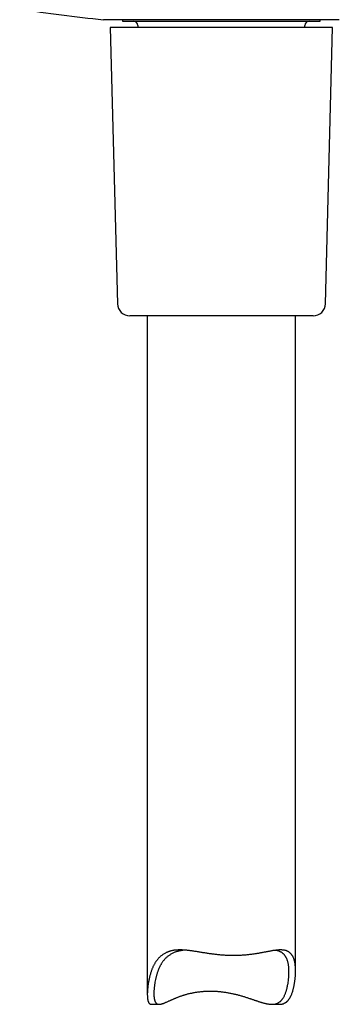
# Model space of a CAD drawing. Header units: millimetres. Extents: x 8 to 455, y 12 to 609.
# Tile 13 of 15: x 401 to 439, y 348 to 468. Entities that reach past the tile are written whole.
import ezdxf

# ---------------------------------------------------------------- set-up
doc = ezdxf.new("R2010")
doc.units = ezdxf.units.MM

msp = doc.modelspace()

# ---------------------------------------------------------------- linework, layer by layer
at = {"color": 7, "linetype": 'Continuous', "lineweight": 30}
for p, q in [((439.33, 467.6), (410.7, 467.6)), ((413.01, 467.6), (413.01, 467.41)), ((413.01, 467.41), (437.01, 467.41)), ((437.01, 467.41), (437.01, 467.6)), ((411.51, 466.66), (412.39, 433.12)), ((418.44, 466.66), (411.51, 466.66)), ((414.86, 466.91), (414.86, 466.66)), ((438.51, 466.66), (418.44, 466.66)), ((435.16, 466.66), (435.16, 466.91)), ((437.64, 433.12), (438.51, 466.66)), ((436.14, 431.66), (413.89, 431.66)), ((416.01, 431.66), (416.01, 349.33)), ((434.01, 352.19), (434.01, 431.66)), ((416.53, 348.14), (417.44, 348.14)), ((431.15, 348.14), (432.06, 348.14))]:
    msp.add_line(p, q, dxfattribs=at)
for centre, radius, start, end in [((425.01, 616.91), 150, 260.5996, 264.5236), ((414.36, 466.91), 0.5, 0, 90), ((435.66, 466.91), 0.5, 90, 180), ((413.89, 433.16), 1.5, 181.5, 270), ((436.14, 433.16), 1.5, 270, 358.5)]:
    msp.add_arc(centre, radius, start, end, dxfattribs=at)
for points, knots in [([(432.06, 348.14), (432.09, 348.14), (432.14, 348.14), (432.23, 348.15), (432.31, 348.16), (432.38, 348.17), (432.45, 348.19), (432.51, 348.2), (432.58, 348.23), (432.65, 348.26), (432.73, 348.3), (432.8, 348.34), (432.87, 348.39), (432.94, 348.44), (433, 348.5), (433.06, 348.55), (433.1, 348.6), (433.15, 348.65), (433.19, 348.72), (433.25, 348.79), (433.31, 348.89), (433.36, 348.98), (433.42, 349.08), (433.47, 349.19), (433.52, 349.31), (433.58, 349.46), (433.64, 349.63), (433.69, 349.81), (433.74, 349.98), (433.78, 350.14), (433.81, 350.3), (433.85, 350.46), (433.88, 350.63), (433.9, 350.79), (433.93, 350.97), (433.95, 351.15), (433.97, 351.33), (433.99, 351.52), (434, 351.7), (434.01, 351.88), (434.01, 352.06), (434.02, 352.24), (434.01, 352.41), (434.01, 352.58), (433.99, 352.73), (433.98, 352.88), (433.96, 353.03), (433.94, 353.17), (433.91, 353.3), (433.88, 353.44), (433.84, 353.58), (433.79, 353.72), (433.74, 353.83), (433.69, 353.93), (433.65, 354), (433.6, 354.08), (433.55, 354.15), (433.5, 354.22), (433.44, 354.28), (433.38, 354.34), (433.32, 354.4), (433.25, 354.45), (433.18, 354.5), (433.11, 354.54), (433.03, 354.58), (432.95, 354.62), (432.87, 354.65), (432.78, 354.67), (432.69, 354.69), (432.59, 354.71), (432.48, 354.72), (432.36, 354.73), (432.22, 354.74), (432.07, 354.74), (431.92, 354.73), (431.77, 354.71), (431.61, 354.69), (431.44, 354.67), (431.27, 354.65), (431.09, 354.62), (430.91, 354.58), (430.73, 354.55), (430.56, 354.52), (430.37, 354.48), (430.19, 354.45), (430.02, 354.41), (429.85, 354.38), (429.67, 354.35), (429.5, 354.32), (429.32, 354.29), (429.14, 354.26), (428.97, 354.23), (428.77, 354.21), (428.55, 354.18), (428.32, 354.15), (428.09, 354.13), (427.87, 354.11), (427.64, 354.09), (427.43, 354.08), (427.22, 354.06), (427.02, 354.06), (426.83, 354.05), (426.63, 354.05), (426.43, 354.05), (426.23, 354.05), (426.03, 354.06), (425.82, 354.06), (425.61, 354.07), (425.38, 354.09), (425.16, 354.1), (424.93, 354.12), (424.7, 354.14), (424.47, 354.17), (424.25, 354.19), (424.02, 354.22), (423.79, 354.25), (423.57, 354.28), (423.34, 354.32), (423.12, 354.35), (422.89, 354.39), (422.66, 354.42), (422.44, 354.46), (422.21, 354.5), (421.99, 354.53), (421.77, 354.56), (421.55, 354.6), (421.34, 354.63), (421.12, 354.66), (420.91, 354.68), (420.69, 354.7), (420.48, 354.72), (420.26, 354.73), (420.06, 354.74), (419.85, 354.74), (419.67, 354.73), (419.51, 354.72), (419.38, 354.7), (419.25, 354.69), (419.13, 354.67), (419, 354.64), (418.88, 354.61), (418.76, 354.58), (418.64, 354.54), (418.53, 354.5), (418.42, 354.46), (418.31, 354.41), (418.19, 354.35), (418.06, 354.27), (417.91, 354.18), (417.77, 354.08), (417.64, 353.98), (417.53, 353.87), (417.43, 353.77), (417.33, 353.67), (417.24, 353.56), (417.15, 353.45), (417.06, 353.33), (416.98, 353.21), (416.91, 353.08), (416.83, 352.95), (416.77, 352.82), (416.7, 352.68), (416.64, 352.54), (416.58, 352.39), (416.52, 352.23), (416.46, 352.07), (416.41, 351.9), (416.36, 351.73), (416.31, 351.56), (416.27, 351.37), (416.22, 351.18), (416.19, 350.98), (416.15, 350.79), (416.12, 350.6), (416.09, 350.4), (416.07, 350.21), (416.05, 350.02), (416.03, 349.85), (416.02, 349.68), (416.02, 349.51), (416.01, 349.36), (416.02, 349.21), (416.02, 349.08), (416.03, 348.98), (416.03, 348.9), (416.04, 348.83), (416.05, 348.75), (416.07, 348.66), (416.09, 348.58), (416.11, 348.5), (416.14, 348.43), (416.17, 348.36), (416.2, 348.31), (416.23, 348.27), (416.26, 348.24), (416.29, 348.22), (416.32, 348.2), (416.35, 348.18), (416.39, 348.16), (416.44, 348.15), (416.48, 348.14), (416.51, 348.14), (416.53, 348.14)], [0, 0, 0, 0, 0.002691, 0.006363, 0.010033, 0.012754, 0.015475, 0.018206, 0.020937, 0.024571, 0.028206, 0.03184, 0.035525, 0.039212, 0.042897, 0.045627, 0.048358, 0.051095, 0.053833, 0.058005, 0.062179, 0.066352, 0.07056, 0.074768, 0.078976, 0.085327, 0.091679, 0.098051, 0.104424, 0.109649, 0.114875, 0.120477, 0.12608, 0.131686, 0.137293, 0.14352, 0.149747, 0.155979, 0.162212, 0.168499, 0.174786, 0.181083, 0.18738, 0.193144, 0.198908, 0.204687, 0.210465, 0.215908, 0.221355, 0.22764, 0.233926, 0.240242, 0.246559, 0.250797, 0.255036, 0.259274, 0.26354, 0.267807, 0.272073, 0.276278, 0.280484, 0.284688, 0.288928, 0.293169, 0.297409, 0.301693, 0.305978, 0.310261, 0.314584, 0.318908, 0.323232, 0.328926, 0.334621, 0.340348, 0.346076, 0.351835, 0.357594, 0.363377, 0.36916, 0.375068, 0.38098, 0.386513, 0.392047, 0.397595, 0.403142, 0.408117, 0.413092, 0.418077, 0.423062, 0.427892, 0.432723, 0.437563, 0.442404, 0.448656, 0.454914, 0.460553, 0.466191, 0.471848, 0.477504, 0.48235, 0.487196, 0.492054, 0.496912, 0.501711, 0.506509, 0.51132, 0.516131, 0.52153, 0.526934, 0.532394, 0.537854, 0.543331, 0.548808, 0.55432, 0.559833, 0.565361, 0.570888, 0.576406, 0.581928, 0.587641, 0.593358, 0.599008, 0.604658, 0.610322, 0.615987, 0.621709, 0.627431, 0.633171, 0.638912, 0.644794, 0.650683, 0.656629, 0.662574, 0.668553, 0.674533, 0.678549, 0.682567, 0.686584, 0.690632, 0.694681, 0.69873, 0.702698, 0.706668, 0.710636, 0.714636, 0.718636, 0.722636, 0.728685, 0.734735, 0.740824, 0.746913, 0.751937, 0.756967, 0.762051, 0.767135, 0.772236, 0.777337, 0.782473, 0.787608, 0.792757, 0.797907, 0.803045, 0.808187, 0.813626, 0.819067, 0.824903, 0.830739, 0.836582, 0.842426, 0.84892, 0.855415, 0.861916, 0.868417, 0.874979, 0.881541, 0.88811, 0.89468, 0.900699, 0.906718, 0.912752, 0.918786, 0.924477, 0.930175, 0.933608, 0.937042, 0.940484, 0.943926, 0.948358, 0.952791, 0.957222, 0.961728, 0.966237, 0.970743, 0.973761, 0.976779, 0.97981, 0.982841, 0.986264, 0.989689, 0.993112, 0.996576, 1, 1, 1, 1]), ([(420.57, 354.71), (420.54, 354.71), (420.45, 354.7), (420.28, 354.68), (420.11, 354.65), (419.96, 354.62), (419.83, 354.6), (419.71, 354.56), (419.59, 354.53), (419.47, 354.49), (419.34, 354.44), (419.19, 354.38), (419.03, 354.3), (418.87, 354.21), (418.73, 354.12), (418.59, 354.02), (418.45, 353.91), (418.32, 353.8), (418.2, 353.69), (418.1, 353.57), (418, 353.46), (417.91, 353.34), (417.83, 353.23), (417.75, 353.11), (417.68, 352.99), (417.61, 352.87), (417.55, 352.76), (417.49, 352.64), (417.44, 352.52), (417.39, 352.41), (417.34, 352.29), (417.3, 352.17), (417.25, 352.04), (417.2, 351.89), (417.16, 351.74), (417.11, 351.58), (417.07, 351.43), (417.04, 351.28), (416.99, 351.08), (416.95, 350.88), (416.92, 350.68), (416.9, 350.53), (416.88, 350.37), (416.86, 350.22), (416.84, 350.06), (416.83, 349.91), (416.82, 349.75), (416.82, 349.59), (416.81, 349.42), (416.82, 349.28), (416.82, 349.15), (416.83, 349.05), (416.84, 348.95), (416.85, 348.85), (416.87, 348.76), (416.89, 348.67), (416.91, 348.6), (416.93, 348.53), (416.96, 348.46), (416.99, 348.4), (417.03, 348.34), (417.07, 348.3), (417.11, 348.25), (417.15, 348.22), (417.2, 348.19), (417.24, 348.17), (417.29, 348.16), (417.34, 348.15), (417.4, 348.14), (417.45, 348.14), (417.5, 348.14), (417.55, 348.15), (417.59, 348.15), (417.65, 348.16), (417.72, 348.18), (417.79, 348.2), (417.87, 348.22), (417.96, 348.25), (418.05, 348.28), (418.15, 348.33), (418.27, 348.38), (418.42, 348.44), (418.57, 348.51), (418.71, 348.57), (418.84, 348.63), (418.96, 348.68), (419.08, 348.74), (419.21, 348.79), (419.33, 348.85), (419.46, 348.9), (419.59, 348.95), (419.72, 349), (419.85, 349.06), (419.99, 349.11), (420.13, 349.16), (420.28, 349.21), (420.43, 349.25), (420.58, 349.3), (420.74, 349.35), (420.9, 349.39), (421.07, 349.44), (421.24, 349.48), (421.41, 349.51), (421.59, 349.55), (421.76, 349.58), (421.95, 349.61), (422.13, 349.64), (422.32, 349.66), (422.5, 349.68), (422.7, 349.7), (422.89, 349.72), (423.06, 349.73), (423.22, 349.73), (423.37, 349.74), (423.52, 349.74), (423.61, 349.74), (423.66, 349.74)], [0, 0, 0, 0, 0.0047611, 0.0158297, 0.0268982, 0.0343376, 0.0417786, 0.0492179, 0.0567152, 0.0642142, 0.0717115, 0.0827044, 0.0936974, 0.104766, 0.1158347, 0.1269827, 0.1381309, 0.1493436, 0.1605565, 0.1704362, 0.1803254, 0.1895841, 0.1988429, 0.2081289, 0.217415, 0.2257424, 0.2340698, 0.2424114, 0.250753, 0.2588312, 0.2669094, 0.2749963, 0.2830832, 0.2930984, 0.3031137, 0.3131393, 0.3231651, 0.3327023, 0.3422395, 0.3613261, 0.3710189, 0.3807117, 0.3904119, 0.4001121, 0.4105863, 0.4210604, 0.4315524, 0.4420441, 0.454169, 0.4663072, 0.4743449, 0.4823839, 0.4904211, 0.4985283, 0.5066376, 0.5147441, 0.5222557, 0.5297672, 0.5373242, 0.5448811, 0.5525964, 0.5603117, 0.5680883, 0.5758649, 0.5826281, 0.5893939, 0.5961573, 0.6030081, 0.6098613, 0.6167125, 0.6217825, 0.6268524, 0.6319344, 0.6370164, 0.6446796, 0.6523449, 0.6600086, 0.6677344, 0.6754619, 0.6831881, 0.6948576, 0.7065274, 0.7182522, 0.7299772, 0.7384458, 0.7469145, 0.7553987, 0.7638829, 0.7720745, 0.7802662, 0.7884713, 0.7966763, 0.8049729, 0.8132695, 0.8215815, 0.8298934, 0.8386432, 0.847393, 0.8561635, 0.8649338, 0.8738077, 0.8826874, 0.8916574, 0.9006274, 0.9096239, 0.9186204, 0.9276778, 0.9367352, 0.9458224, 0.9549095, 0.9639868, 0.9730717, 0.9797974, 0.986523, 0.9932615, 1, 1, 1, 1]), ([(423.66, 349.74), (423.73, 349.74), (423.86, 349.74), (424.07, 349.74), (424.27, 349.73), (424.48, 349.72), (424.68, 349.7), (424.89, 349.68), (425.09, 349.66), (425.3, 349.63), (425.51, 349.6), (425.72, 349.57), (425.92, 349.53), (426.12, 349.49), (426.32, 349.45), (426.52, 349.41), (426.71, 349.36), (426.91, 349.32), (427.1, 349.27), (427.3, 349.21), (427.49, 349.16), (427.68, 349.1), (427.86, 349.04), (428.05, 348.98), (428.23, 348.92), (428.4, 348.87), (428.56, 348.81), (428.71, 348.76), (428.86, 348.71), (429, 348.66), (429.15, 348.61), (429.28, 348.57), (429.42, 348.52), (429.56, 348.47), (429.69, 348.43), (429.83, 348.39), (429.96, 348.35), (430.09, 348.31), (430.23, 348.28), (430.36, 348.24), (430.5, 348.21), (430.63, 348.19), (430.75, 348.17), (430.88, 348.15), (431, 348.14), (431.12, 348.14), (431.23, 348.14), (431.35, 348.15), (431.46, 348.16), (431.56, 348.18), (431.67, 348.21), (431.77, 348.25), (431.86, 348.29), (431.95, 348.34), (432.04, 348.4), (432.13, 348.46), (432.21, 348.53), (432.28, 348.61), (432.35, 348.68), (432.4, 348.76), (432.47, 348.85), (432.54, 348.96), (432.62, 349.09), (432.69, 349.24), (432.75, 349.38), (432.81, 349.53), (432.86, 349.68), (432.9, 349.82), (432.94, 349.96), (432.98, 350.1), (433.01, 350.24), (433.04, 350.38), (433.07, 350.53), (433.1, 350.67), (433.13, 350.87), (433.15, 351.07), (433.18, 351.27), (433.19, 351.42), (433.2, 351.57), (433.21, 351.72), (433.21, 351.86), (433.22, 352.01), (433.21, 352.15), (433.21, 352.29), (433.21, 352.42), (433.2, 352.57), (433.18, 352.74), (433.16, 352.91), (433.13, 353.08), (433.1, 353.22), (433.06, 353.34), (433.03, 353.45), (433, 353.55), (432.96, 353.64), (432.92, 353.73), (432.87, 353.82), (432.82, 353.91), (432.77, 353.99), (432.72, 354.07), (432.66, 354.14), (432.59, 354.21), (432.52, 354.28), (432.45, 354.34), (432.37, 354.4), (432.29, 354.45), (432.2, 354.5), (432.11, 354.54), (432.02, 354.58), (431.93, 354.61), (431.84, 354.64), (431.75, 354.66), (431.67, 354.68), (431.61, 354.69), (431.6, 354.69)], [0, 0, 0, 0, 0.009346, 0.018701, 0.028161, 0.037621, 0.047116, 0.056611, 0.066181, 0.075752, 0.085356, 0.09496, 0.104557, 0.114162, 0.123488, 0.132821, 0.142248, 0.151674, 0.161127, 0.170579, 0.180085, 0.189591, 0.19912, 0.208649, 0.218156, 0.227668, 0.235627, 0.243585, 0.251556, 0.259527, 0.267222, 0.274917, 0.282625, 0.290332, 0.298127, 0.305922, 0.313734, 0.321546, 0.329775, 0.338005, 0.346263, 0.354521, 0.362503, 0.370495, 0.378535, 0.386575, 0.394665, 0.402755, 0.41091, 0.419081, 0.427079, 0.435094, 0.443186, 0.451278, 0.459438, 0.467598, 0.475833, 0.484082, 0.491169, 0.498259, 0.505347, 0.516069, 0.526792, 0.537587, 0.548383, 0.559223, 0.570063, 0.579201, 0.588342, 0.597653, 0.606964, 0.616284, 0.625604, 0.635203, 0.644802, 0.664012, 0.673676, 0.683341, 0.693012, 0.702683, 0.712176, 0.721668, 0.73117, 0.740673, 0.750058, 0.759447, 0.772142, 0.784838, 0.797585, 0.810333, 0.818881, 0.827431, 0.835979, 0.844581, 0.853183, 0.861784, 0.870283, 0.878784, 0.887283, 0.895848, 0.904415, 0.91298, 0.921631, 0.930285, 0.938936, 0.947673, 0.956413, 0.96515, 0.972773, 0.980396, 0.988018, 0.995699, 1, 1, 1, 1])]:
    msp.add_open_spline(points, degree=3, knots=knots, dxfattribs=at)

doc.saveas('drawing.dxf')
